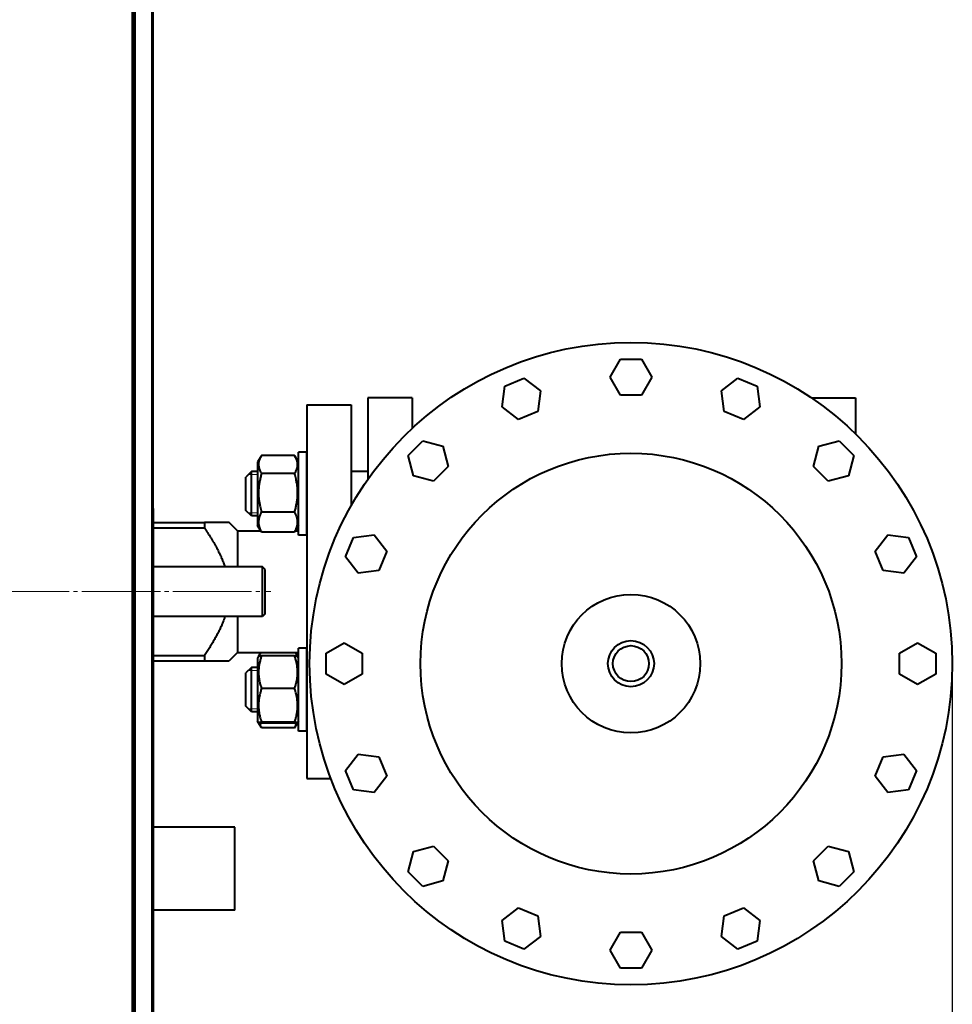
# Model space of a CAD drawing. Header units: millimetres. Extents: x -4428 to 3866, y -3426 to 3855.
# Tile 44 of 191: x -289 to 48, y -1742 to -1386. Entities that reach past the tile are written whole.
import ezdxf

# ---------------------------------------------------------------- set-up
doc = ezdxf.new("R2010")
doc.units = ezdxf.units.MM
for name, pattern in [('K5LT_AXLED', [32.912189, 28.412189, -1.5, 1.5, -1.5]), ('K5LT_BASIC', [0]), ('K5LT_THIN', [0])]:
    doc.linetypes.add(name, pattern=pattern)
doc.layers.add('Системный слой', color=7, linetype='Continuous')
doc.styles.add('KDIMTEXTSTYLE', font='GOST_AU.SHX', dxfattribs={"width": 0.96, "oblique": 15, "height": 5})
doc.dimstyles.new('KDIMSTYLE (1.00)', dxfattribs={"dimtxt": 5, "dimasz": 1, "dimexe": 2, "dimexo": 0, "dimgap": 1, "dimtad": 1, "dimtxsty": 'KDIMTEXTSTYLE', "dimsah": 1, "dimcen": 0, "dimdle": 1, "dimadec": 0, "dimazin": 0, "dimtfac": 0.667, "dimtmove": 0, "dimatfit": 3, "dimfxl": 1, "dimtvp": 1, "dimtolj": 1, "dimtzin": 0, "dimarcsym": 0})

# ---------------------------------------------------------------- blocks, each defined once
blk = doc.blocks.new('KDIMARROW_01')
at = {"layer": 'Системный слой'}
blk.add_hatch(color=0, dxfattribs=at).paths.add_polyline_path([(0, 0), (-5, 0.66), (-4.5, 0), (-5, -0.66)])
at = {"layer": 'Системный слой', "color": 0, "linetype": 'K5LT_THIN', "lineweight": 20}
for p, q in [((-4.5, 0), (-5, 0.66)), ((-5, 0.66), (0, 0)), ((0, 0), (-5, -0.66)), ((-5, -0.66), (-4.5, 0)), ((0, 0), (-1, 0))]:
    blk.add_line(p, q, dxfattribs=at)
blk = doc.blocks.new('U22')
at = {"layer": 'Системный слой', "color": 150, "linetype": 'K5LT_BASIC', "lineweight": 40, "true_color": 0x0080ff}
for p, q in [((-241.34, -502.09), (-241.34, -2683.09)), ((-240.84, -1622.59), (-240.84, -502.59)), ((-248.34, -2260.09), (-248.34, -1005.09)), ((-247.34, -1985.09), (-247.34, -1199.09)), ((-247.84, -1950.09), (-247.84, -1235.09)), ((-75.84, -1515.09), (-72.09, -1508.59)), ((-72.09, -1508.59), (-64.58, -1508.59)), ((-64.58, -1508.59), (-60.83, -1515.09)), ((-114.88, -1525.84), (-113.9, -1518.4)), ((-113.9, -1518.4), (-106.96, -1515.53)), ((-106.96, -1515.53), (-101.01, -1520.1)), ((-72.09, -1521.59), (-75.84, -1515.09)), ((-60.83, -1515.09), (-64.58, -1521.59)), ((-35.66, -1520.1), (-29.71, -1515.53)), ((-29.71, -1515.53), (-22.77, -1518.4)), ((-22.77, -1518.4), (-21.79, -1525.84)), ((-101.01, -1520.1), (-101.99, -1527.54)), ((-64.58, -1521.59), (-72.09, -1521.59)), ((-34.68, -1527.54), (-35.66, -1520.1)), ((-185.34, -1525.09), (-169.34, -1525.09)), ((-185.34, -1525.09), (-185.34, -1660.09)), ((-169.34, -1525.09), (-169.34, -1561.54)), ((-163.34, -1522.59), (-163.34, -1552.03)), ((-147.34, -1522.59), (-163.34, -1522.59)), ((-147.34, -1522.59), (-147.34, -1533.65)), ((-3.22, -1522.59), (12.66, -1522.59)), ((12.66, -1522.59), (12.66, -1535.56)), ((-108.92, -1530.41), (-114.88, -1525.84)), ((-101.99, -1527.54), (-108.92, -1530.41)), ((-27.75, -1530.41), (-34.68, -1527.54)), ((-21.79, -1525.84), (-27.75, -1530.41)), ((-148.77, -1543.46), (-143.46, -1538.16)), ((-143.46, -1538.16), (-136.21, -1540.1)), ((-0.46, -1540.1), (6.79, -1538.16)), ((6.79, -1538.16), (12.1, -1543.46)), ((-188.34, -1572.24), (-188.34, -1542.24)), ((-185.34, -1542.24), (-188.34, -1542.24)), ((-185.34, -1572.24), (-185.34, -1542.24)), ((-136.21, -1540.1), (-134.27, -1547.35)), ((-2.4, -1547.35), (-0.46, -1540.1)), ((-201.85, -1543.6), (-203.14, -1545.84)), ((-203.14, -1545.84), (-203.14, -1568.63)), ((-189.75, -1543.39), (-201.72, -1543.39)), ((-188.34, -1545.84), (-189.63, -1543.6)), ((-146.83, -1550.71), (-148.77, -1543.46)), ((12.1, -1543.46), (10.16, -1550.71)), ((-205.34, -1549.24), (-207.34, -1551.24)), ((-203.14, -1549.24), (-205.34, -1549.24)), ((-205.34, -1557.01), (-205.34, -1549.24)), ((-189.75, -1549.97), (-201.72, -1549.97)), ((-185.34, -1549.24), (-185.34, -1549.24)), ((-163.34, -1549.24), (-169.34, -1549.24)), ((-134.27, -1547.35), (-139.58, -1552.66)), ((2.91, -1552.66), (-2.4, -1547.35)), ((-207.34, -1557.06), (-207.34, -1551.24)), ((-139.58, -1552.66), (-146.83, -1550.71)), ((10.16, -1550.71), (2.91, -1552.66)), ((-207.34, -1563.24), (-207.34, -1557.06)), ((-205.34, -1565.24), (-205.34, -1557.01)), ((-241.34, -1562.59), (-240.84, -1562.59)), ((-240.84, -1562.59), (-240.84, -2682.59)), ((-205.34, -1565.24), (-207.34, -1563.24)), ((-205.34, -1565.24), (-207.34, -1563.24)), ((-189.75, -1563.82), (-201.72, -1563.82)), ((-240.84, -1567.59), (-222.34, -1567.59)), ((-213.34, -1567.59), (-222.34, -1567.59)), ((-222.34, -1567.59), (-222.34, -1569.55)), ((-210.34, -1570.59), (-213.34, -1567.59)), ((-203.14, -1565.24), (-205.34, -1565.24)), ((-203.14, -1565.24), (-205.34, -1565.24)), ((-185.34, -1565.24), (-185.34, -1565.24)), ((-185.34, -1565.24), (-185.34, -1565.24)), ((-240.84, -1569.55), (-222.34, -1569.55)), ((-210.34, -1570.59), (-210.34, -1583.59)), ((-210.34, -1570.59), (-202.01, -1570.59)), ((-203.14, -1568.63), (-203.14, -1568.64)), ((-201.85, -1570.87), (-203.14, -1568.64)), ((-189.75, -1571.09), (-201.72, -1571.09)), ((-188.34, -1568.64), (-189.63, -1570.87)), ((-189.47, -1570.59), (-188.34, -1570.59)), ((-185.34, -1570.59), (-185.34, -1570.59)), ((-185.34, -1572.24), (-188.34, -1572.24)), ((-171.4, -1579.96), (-168.53, -1573.03)), ((-168.53, -1573.03), (-161.09, -1572.05)), ((-161.09, -1572.05), (-156.52, -1578)), ((19.84, -1578), (24.41, -1572.05)), ((24.41, -1572.05), (31.85, -1573.03)), ((31.85, -1573.03), (34.73, -1579.96)), ((-156.52, -1578), (-159.39, -1584.94)), ((22.72, -1584.94), (19.84, -1578)), ((-166.83, -1585.92), (-171.4, -1579.96)), ((34.73, -1579.96), (30.16, -1585.92)), ((-201.34, -1583.59), (-240.84, -1583.59)), ((-201.34, -1592.59), (-201.34, -1583.59)), ((-200.34, -1584.59), (-201.34, -1583.59)), ((-200.34, -1592.59), (-200.34, -1584.59)), ((-159.39, -1584.94), (-166.83, -1585.92)), ((30.16, -1585.92), (22.72, -1584.94)), ((-201.34, -1601.59), (-201.34, -1592.59)), ((-200.34, -1600.59), (-200.34, -1592.59)), ((-201.34, -1601.59), (-240.84, -1601.59)), ((-210.34, -1601.59), (-210.34, -1614.59)), ((-200.34, -1600.59), (-201.34, -1601.59)), ((-188.34, -1642.95), (-188.34, -1612.95)), ((-185.34, -1612.95), (-188.34, -1612.95)), ((-185.34, -1642.95), (-185.34, -1612.95)), ((-178.34, -1614.84), (-171.84, -1611.09)), ((-171.84, -1611.09), (-165.34, -1614.84)), ((28.66, -1614.84), (35.16, -1611.09)), ((35.16, -1611.09), (41.66, -1614.84)), ((-240.84, -1615.64), (-222.34, -1615.64)), ((-240.84, -1617.59), (-222.34, -1617.59)), ((-222.34, -1615.64), (-222.34, -1617.59)), ((-222.34, -1617.59), (-213.34, -1617.59)), ((-210.34, -1614.59), (-213.34, -1617.59)), ((-210.34, -1614.59), (-188.34, -1614.59)), ((-202.79, -1615.94), (-203.14, -1616.55)), ((-203.14, -1616.55), (-203.14, -1639.35)), ((-202.01, -1614.59), (-202.79, -1615.94)), ((-189.75, -1615.75), (-201.72, -1615.75)), ((-188.69, -1615.94), (-189.47, -1614.59)), ((-188.34, -1616.55), (-188.69, -1615.94)), ((-185.34, -1614.59), (-185.34, -1614.59)), ((-178.34, -1622.34), (-178.34, -1614.84)), ((-165.34, -1614.84), (-165.34, -1622.34)), ((28.66, -1622.34), (28.66, -1614.84)), ((41.66, -1614.84), (41.66, -1622.34)), ((-205.34, -1619.95), (-207.34, -1621.95)), ((-203.14, -1619.95), (-205.34, -1619.95)), ((-205.34, -1635.94), (-205.34, -1619.95)), ((-185.34, -1619.95), (-185.34, -1619.95)), ((-240.84, -1622.59), (-241.34, -1622.59)), ((-207.34, -1633.94), (-207.34, -1621.95)), ((-171.84, -1626.1), (-178.34, -1622.34)), ((-165.34, -1622.34), (-171.84, -1626.1)), ((35.16, -1626.1), (28.66, -1622.34)), ((41.66, -1622.34), (35.16, -1626.1)), ((-189.75, -1627.55), (-201.72, -1627.55)), ((-207.34, -1633.95), (-207.34, -1633.94)), ((-205.34, -1635.95), (-207.34, -1633.95)), ((-205.34, -1635.95), (-205.34, -1635.94)), ((-203.14, -1635.95), (-205.34, -1635.95)), ((-185.34, -1635.95), (-185.34, -1635.95)), ((-202.79, -1639.95), (-203.14, -1639.35)), ((-202.79, -1639.95), (-203.14, -1639.35)), ((-201.85, -1641.58), (-202.79, -1639.95)), ((-189.75, -1639.74), (-201.72, -1639.74)), ((-189.75, -1640.14), (-201.72, -1640.14)), ((-189.75, -1641.8), (-201.72, -1641.8)), ((-188.69, -1639.95), (-189.63, -1641.58)), ((-188.34, -1639.35), (-188.69, -1639.95)), ((-188.34, -1639.35), (-188.69, -1639.95)), ((-185.34, -1642.95), (-188.34, -1642.95)), ((-185.34, -1642.95), (-188.34, -1642.95)), ((-171.4, -1657.22), (-166.83, -1651.27)), ((-166.83, -1651.27), (-159.39, -1652.24)), ((-159.39, -1652.24), (-156.52, -1659.18)), ((19.84, -1659.18), (22.72, -1652.24)), ((22.72, -1652.24), (30.16, -1651.27)), ((30.16, -1651.27), (34.73, -1657.22)), ((-185.34, -1660.09), (-176.66, -1660.09)), ((-168.53, -1664.15), (-171.4, -1657.22)), ((-156.52, -1659.18), (-161.09, -1665.13)), ((24.41, -1665.13), (19.84, -1659.18)), ((34.73, -1657.22), (31.85, -1664.15)), ((-161.09, -1665.13), (-168.53, -1664.15)), ((31.85, -1664.15), (24.41, -1665.13)), ((-211.34, -1677.59), (-240.84, -1677.59)), ((-211.34, -1689.93), (-211.34, -1677.59)), ((-146.83, -1686.47), (-139.58, -1684.53)), ((-139.58, -1684.53), (-134.27, -1689.83)), ((-2.4, -1689.83), (2.91, -1684.53)), ((2.91, -1684.53), (10.16, -1686.47)), ((-148.77, -1693.72), (-146.83, -1686.47)), ((10.16, -1686.47), (12.1, -1693.72)), ((-211.34, -1707.59), (-211.34, -1689.93)), ((-134.27, -1689.83), (-136.21, -1697.08)), ((-0.46, -1697.08), (-2.4, -1689.83)), ((-143.46, -1699.03), (-148.77, -1693.72)), ((12.1, -1693.72), (6.79, -1699.03)), ((-136.21, -1697.08), (-143.46, -1699.03)), ((6.79, -1699.03), (-0.46, -1697.08)), ((-114.88, -1711.34), (-108.92, -1706.77)), ((-108.92, -1706.77), (-101.99, -1709.64)), ((-34.68, -1709.64), (-27.75, -1706.77)), ((-27.75, -1706.77), (-21.79, -1711.34)), ((-211.34, -1707.59), (-240.84, -1707.59)), ((-101.99, -1709.64), (-101.01, -1717.09)), ((-35.66, -1717.09), (-34.68, -1709.64)), ((-113.9, -1718.78), (-114.88, -1711.34)), ((-21.79, -1711.34), (-22.77, -1718.78)), ((-101.01, -1717.09), (-106.96, -1721.65)), ((-75.84, -1722.09), (-72.09, -1715.59)), ((-72.09, -1715.59), (-64.58, -1715.59)), ((-64.58, -1715.59), (-60.83, -1722.09)), ((-29.71, -1721.65), (-35.66, -1717.09)), ((-106.96, -1721.65), (-113.9, -1718.78)), ((-22.77, -1718.78), (-29.71, -1721.65)), ((-72.09, -1728.59), (-75.84, -1722.09)), ((-60.83, -1722.09), (-64.58, -1728.59)), ((-64.58, -1728.59), (-72.09, -1728.59))]:
    blk.add_line(p, q, dxfattribs=at)
at = {"layer": 'Системный слой', "color": 7, "linetype": 'K5LT_THIN', "lineweight": 20}
for p, q in [((-205.34, -1550.32), (-206.42, -1550.32)), ((-203.14, -1550.32), (-205.34, -1550.32)), ((-185.34, -1550.32), (-185.34, -1550.32)), ((-205.34, -1564.15), (-206.42, -1564.15)), ((-203.14, -1564.15), (-205.34, -1564.15)), ((-185.34, -1564.15), (-185.34, -1564.15)), ((-205.34, -1621.03), (-206.42, -1621.03)), ((-203.14, -1621.03), (-205.34, -1621.03)), ((-185.34, -1621.03), (-185.34, -1621.03)), ((-205.34, -1634.86), (-206.42, -1634.86)), ((-206.42, -1634.86), (-206.42, -1634.86)), ((-203.14, -1634.86), (-205.34, -1634.86)), ((-185.34, -1634.86), (-185.34, -1634.86))]:
    blk.add_line(p, q, dxfattribs=at)
at = {"layer": 'Системный слой', "color": 30, "linetype": 'K5LT_AXLED', "lineweight": 20, "true_color": 0xff8000}
blk.add_line((-4117.34, -1592.59), (-198.34, -1592.59), dxfattribs=at)
at = {"layer": 'Системный слой', "color": 150, "linetype": 'K5LT_BASIC', "lineweight": 40, "true_color": 0x0080ff}
for radius in [116, 75.99, 25, 8.33, 6.5]:
    blk.add_circle((-68.34, -1618.59), radius, dxfattribs=at)
for points, knots in [([(-201.85, -1543.6), (-202.01, -1543.88), (-202.23, -1544.32), (-202.46, -1544.88), (-202.59, -1545.28), (-202.68, -1545.64), (-202.75, -1546), (-202.78, -1546.34), (-202.79, -1546.68), (-202.78, -1547.02), (-202.74, -1547.37), (-202.67, -1547.77), (-202.54, -1548.26), (-202.25, -1549.01), (-201.95, -1549.59), (-201.72, -1549.97)], [0, 0, 0, 0, 2.18082, 3.32918, 4.211852, 5.237119, 6.047088, 6.869357, 7.724697, 8.569196, 9.439559, 10.304207, 11.562343, 13.090428, 16, 16, 16, 16]), ([(-189.75, -1549.97), (-189.59, -1549.69), (-189.34, -1549.24), (-189.07, -1548.63), (-188.91, -1548.17), (-188.81, -1547.79), (-188.74, -1547.43), (-188.69, -1547.07), (-188.68, -1546.7), (-188.69, -1546.35), (-188.73, -1546.01), (-188.79, -1545.65), (-188.89, -1545.26), (-189.07, -1544.72), (-189.32, -1544.15), (-189.54, -1543.75), (-189.63, -1543.6)], [0, 0, 0, 0, 2.260908, 3.693005, 4.886618, 5.947348, 6.745422, 7.764698, 8.792356, 9.619863, 10.565434, 11.495437, 12.403263, 13.714467, 15.796103, 17, 17, 17, 17]), ([(-201.72, -1549.97), (-201.85, -1550.44), (-202.04, -1551.14), (-202.31, -1552.31), (-202.47, -1553.18), (-202.61, -1554.14), (-202.7, -1554.92), (-202.77, -1555.81), (-202.8, -1556.68), (-202.79, -1557.49), (-202.74, -1558.39), (-202.66, -1559.35), (-202.49, -1560.55), (-202.2, -1562.04), (-201.91, -1563.16), (-201.72, -1563.82)], [0, 0, 0, 0, 1.679816, 2.464254, 4.100621, 4.689754, 5.785161, 6.773962, 7.746893, 8.757247, 9.530451, 10.808294, 12.055167, 13.667644, 16, 16, 16, 16]), ([(-189.75, -1563.82), (-189.62, -1563.35), (-189.43, -1562.65), (-189.16, -1561.48), (-189, -1560.61), (-188.86, -1559.65), (-188.77, -1558.87), (-188.71, -1557.98), (-188.68, -1557.1), (-188.69, -1556.3), (-188.73, -1555.4), (-188.82, -1554.44), (-188.99, -1553.24), (-189.28, -1551.74), (-189.57, -1550.62), (-189.75, -1549.97)], [0, 0, 0, 0, 1.679816, 2.464254, 4.100621, 4.689754, 5.785161, 6.773962, 7.746893, 8.757247, 9.530451, 10.808294, 12.055167, 13.667644, 16, 16, 16, 16]), ([(-201.72, -1563.82), (-201.87, -1564.1), (-202.08, -1564.51), (-202.34, -1565.13), (-202.49, -1565.55), (-202.61, -1566.01), (-202.7, -1566.42), (-202.77, -1566.88), (-202.79, -1567.33), (-202.79, -1567.75), (-202.75, -1568.16), (-202.69, -1568.55), (-202.59, -1569), (-202.41, -1569.62), (-202.11, -1570.33), (-201.84, -1570.86), (-201.72, -1571.09)], [0, 0, 0, 0, 2.031977, 2.95448, 4.35691, 4.982864, 6.146734, 7.197334, 8.231074, 9.204643, 10.126104, 11.032386, 11.927409, 13.242826, 15.356581, 17, 17, 17, 17]), ([(-189.75, -1571.09), (-189.6, -1570.8), (-189.39, -1570.39), (-189.13, -1569.78), (-188.99, -1569.36), (-188.86, -1568.9), (-188.77, -1568.49), (-188.71, -1568.02), (-188.68, -1567.58), (-188.69, -1567.15), (-188.72, -1566.75), (-188.78, -1566.36), (-188.88, -1565.91), (-189.07, -1565.29), (-189.36, -1564.57), (-189.63, -1564.05), (-189.75, -1563.82)], [0, 0, 0, 0, 2.031977, 2.95448, 4.35691, 4.982864, 6.146734, 7.197334, 8.231074, 9.204643, 10.126104, 11.032386, 11.927409, 13.242826, 15.356581, 17, 17, 17, 17]), ([(-222.34, -1569.55), (-222.13, -1569.86), (-221.71, -1570.48), (-221.09, -1571.42), (-220.5, -1572.35), (-219.93, -1573.27), (-219.38, -1574.19), (-218.85, -1575.09), (-218.35, -1575.98), (-217.87, -1576.86), (-217.42, -1577.72), (-217, -1578.57), (-216.67, -1579.26), (-216.42, -1579.8), (-216.18, -1580.33), (-215.9, -1580.98), (-215.59, -1581.74), (-215.3, -1582.48), (-215.08, -1583.09), (-214.95, -1583.46), (-214.91, -1583.59)], [0, 0, 0, 0, 0.0227117, 0.0450935, 0.0671658, 0.0887222, 0.1100255, 0.1306971, 0.1509728, 0.1706842, 0.1902307, 0.2090823, 0.2274162, 0.2355369, 0.2448807, 0.262005, 0.2782602, 0.2939924, 0.3090253, 0.3173406, 0.3173406, 0.3173406, 0.3173406]), ([(-214.91, -1601.59), (-214.98, -1601.8), (-215.16, -1602.32), (-215.48, -1603.18), (-215.88, -1604.17), (-216.27, -1605.07), (-216.64, -1605.87), (-216.96, -1606.54), (-217.29, -1607.19), (-217.62, -1607.84), (-217.97, -1608.5), (-218.34, -1609.18), (-218.72, -1609.87), (-219.13, -1610.57), (-219.54, -1611.27), (-219.98, -1611.99), (-220.42, -1612.71), (-220.88, -1613.44), (-221.52, -1614.42), (-222.01, -1615.15), (-222.34, -1615.64)], [0.6826607, 0.6826607, 0.6826607, 0.6826607, 0.6955016, 0.7161429, 0.7373431, 0.7591077, 0.7749016, 0.7897431, 0.8038777, 0.8182572, 0.8332493, 0.8486053, 0.8644433, 0.8803956, 0.8967144, 0.9132841, 0.9302423, 0.9473436, 0.9647335, 1, 1, 1, 1]), ([(-202.79, -1615.94), (-202.78, -1615.93), (-202.75, -1615.91), (-202.65, -1615.88), (-202.47, -1615.84), (-202.16, -1615.8), (-201.87, -1615.77), (-201.72, -1615.75)], [0, 0, 0, 0, 1.440801, 2.381565, 4.006735, 5.994083, 8, 8, 8, 8]), ([(-201.72, -1615.75), (-201.85, -1616.16), (-202.04, -1616.75), (-202.27, -1617.61), (-202.41, -1618.2), (-202.55, -1618.9), (-202.64, -1619.46), (-202.72, -1620.12), (-202.77, -1620.73), (-202.79, -1621.45), (-202.79, -1622.14), (-202.75, -1622.79), (-202.69, -1623.43), (-202.59, -1624.16), (-202.41, -1625.16), (-202.11, -1626.33), (-201.84, -1627.18), (-201.72, -1627.55)], [0, 0, 0, 0, 1.889793, 2.772286, 3.97396, 4.613199, 5.962253, 6.508307, 7.620707, 8.715255, 9.746093, 10.721757, 11.68135, 12.629021, 14.021816, 16.259909, 18, 18, 18, 18]), ([(-202, -1614.59), (-202.08, -1614.74), (-202.29, -1615.16), (-202.46, -1615.59), (-202.55, -1615.86)], [0, 0, 0, 0, 1.788945, 5, 5, 5, 5]), ([(-189.75, -1627.55), (-189.62, -1627.15), (-189.43, -1626.55), (-189.2, -1625.69), (-189.06, -1625.1), (-188.93, -1624.4), (-188.84, -1623.85), (-188.76, -1623.18), (-188.71, -1622.57), (-188.68, -1621.86), (-188.69, -1621.17), (-188.72, -1620.51), (-188.78, -1619.87), (-188.88, -1619.15), (-189.07, -1618.14), (-189.36, -1616.98), (-189.63, -1616.12), (-189.75, -1615.75)], [0, 0, 0, 0, 1.889793, 2.772286, 3.97396, 4.613199, 5.962253, 6.508307, 7.620707, 8.715255, 9.746093, 10.721757, 11.68135, 12.629021, 14.021816, 16.259909, 18, 18, 18, 18]), ([(-189.75, -1615.75), (-189.59, -1615.77), (-189.34, -1615.8), (-189.04, -1615.84), (-188.85, -1615.87), (-188.73, -1615.91), (-188.69, -1615.93), (-188.69, -1615.94)], [0, 0, 0, 0, 2.081972, 3.555787, 5.22351, 6.619936, 8, 8, 8, 8]), ([(-188.93, -1615.86), (-189.01, -1615.6), (-189.17, -1615.18), (-189.38, -1614.76), (-189.47, -1614.59)], [0, 0, 0, 0, 3.035524, 5, 5, 5, 5]), ([(-201.72, -1627.55), (-201.85, -1627.97), (-202.04, -1628.58), (-202.27, -1629.47), (-202.41, -1630.08), (-202.55, -1630.8), (-202.64, -1631.38), (-202.72, -1632.06), (-202.77, -1632.69), (-202.79, -1633.44), (-202.79, -1634.15), (-202.75, -1634.83), (-202.69, -1635.49), (-202.59, -1636.24), (-202.41, -1637.27), (-202.11, -1638.48), (-201.84, -1639.36), (-201.72, -1639.74)], [0, 0, 0, 0, 1.889793, 2.772286, 3.97396, 4.613199, 5.962253, 6.508307, 7.620707, 8.715255, 9.746093, 10.721757, 11.68135, 12.629021, 14.021816, 16.259909, 18, 18, 18, 18]), ([(-189.75, -1639.74), (-189.62, -1639.33), (-189.43, -1638.71), (-189.2, -1637.83), (-189.06, -1637.21), (-188.93, -1636.49), (-188.84, -1635.92), (-188.76, -1635.23), (-188.71, -1634.6), (-188.68, -1633.86), (-188.69, -1633.15), (-188.72, -1632.47), (-188.78, -1631.81), (-188.88, -1631.06), (-189.07, -1630.02), (-189.36, -1628.81), (-189.63, -1627.93), (-189.75, -1627.55)], [0, 0, 0, 0, 1.889793, 2.772286, 3.97396, 4.613199, 5.962253, 6.508307, 7.620707, 8.715255, 9.746093, 10.721757, 11.68135, 12.629021, 14.021816, 16.259909, 18, 18, 18, 18]), ([(-201.72, -1639.74), (-201.88, -1639.76), (-202.17, -1639.79), (-202.47, -1639.83), (-202.67, -1639.88), (-202.78, -1639.91), (-202.79, -1639.94), (-202.79, -1639.95)], [0, 0, 0, 0, 1.887472, 3.692723, 5.028331, 6.551613, 8, 8, 8, 8]), ([(-202.79, -1639.95), (-202.78, -1639.96), (-202.75, -1639.98), (-202.65, -1640.01), (-202.47, -1640.05), (-202.16, -1640.09), (-201.87, -1640.13), (-201.72, -1640.14)], [0, 0, 0, 0, 1.440801, 2.381565, 4.006735, 5.994083, 8, 8, 8, 8]), ([(-202.49, -1640.04), (-202.42, -1640.27), (-202.28, -1640.64), (-202.02, -1641.22), (-201.84, -1641.58), (-201.72, -1641.8)], [0, 0, 0, 0, 2.315603, 3.689506, 6, 6, 6, 6]), ([(-188.69, -1639.95), (-188.68, -1639.94), (-188.69, -1639.92), (-188.75, -1639.89), (-188.86, -1639.86), (-189.13, -1639.81), (-189.47, -1639.77), (-189.75, -1639.74)], [0, 0, 0, 0, 1.167644, 2.320799, 3.329754, 4.683423, 8, 8, 8, 8]), ([(-189.75, -1640.14), (-189.59, -1640.12), (-189.34, -1640.1), (-189.04, -1640.06), (-188.85, -1640.02), (-188.73, -1639.99), (-188.69, -1639.96), (-188.69, -1639.95)], [0, 0, 0, 0, 2.081972, 3.555787, 5.22351, 6.619936, 8, 8, 8, 8]), ([(-189.75, -1641.8), (-189.61, -1641.54), (-189.32, -1640.96), (-189.09, -1640.37), (-188.99, -1640.04)], [0, 0, 0, 0, 2.216416, 5, 5, 5, 5])]:
    blk.add_open_spline(points, degree=3, knots=knots, dxfattribs=at)
for points in [[(-201.72, -1543.39), (-201.76, -1543.46), (-201.8, -1543.53), (-201.85, -1543.6)], [(-189.63, -1543.6), (-189.67, -1543.53), (-189.71, -1543.46), (-189.75, -1543.39)], [(-201.72, -1571.09), (-201.76, -1571.02), (-201.8, -1570.94), (-201.85, -1570.87)], [(-189.63, -1570.87), (-189.67, -1570.94), (-189.71, -1571.02), (-189.75, -1571.09)], [(-201.72, -1641.8), (-201.76, -1641.73), (-201.8, -1641.66), (-201.85, -1641.58)], [(-189.63, -1641.58), (-189.67, -1641.66), (-189.71, -1641.73), (-189.75, -1641.8)]]:
    blk.add_open_spline(points, degree=3, dxfattribs=at)

msp = doc.modelspace()

# ---------------------------------------------------------------- block references
at = {"layer": 'Системный слой'}
msp.add_blockref('U22', (0, 0), dxfattribs=at)

# ---------------------------------------------------------------- dimensions: what is measured, and where the dimension line sits
at = {"layer": 'Системный слой', "color": 7}
msp.add_linear_dim(base=(-4135.336, -3162.711), p1=(47.664, -1618.592), p2=(-4135.336, -1408.744), location=(-2079.336, -3162.711), dimstyle='KDIMSTYLE (1.00)', override={"dimexo": 0, "dimpost": '\\H75.0;\\W0.965;\\Q15;<>', "dimblk1": 'KDIMARROW_01', "dimblk2": 'KDIMARROW_01', "dimse1": 0, "dimse2": 0, "dimclrt": 7, "dimtolj": 1}, dxfattribs=at).render()

doc.saveas('drawing.dxf')
